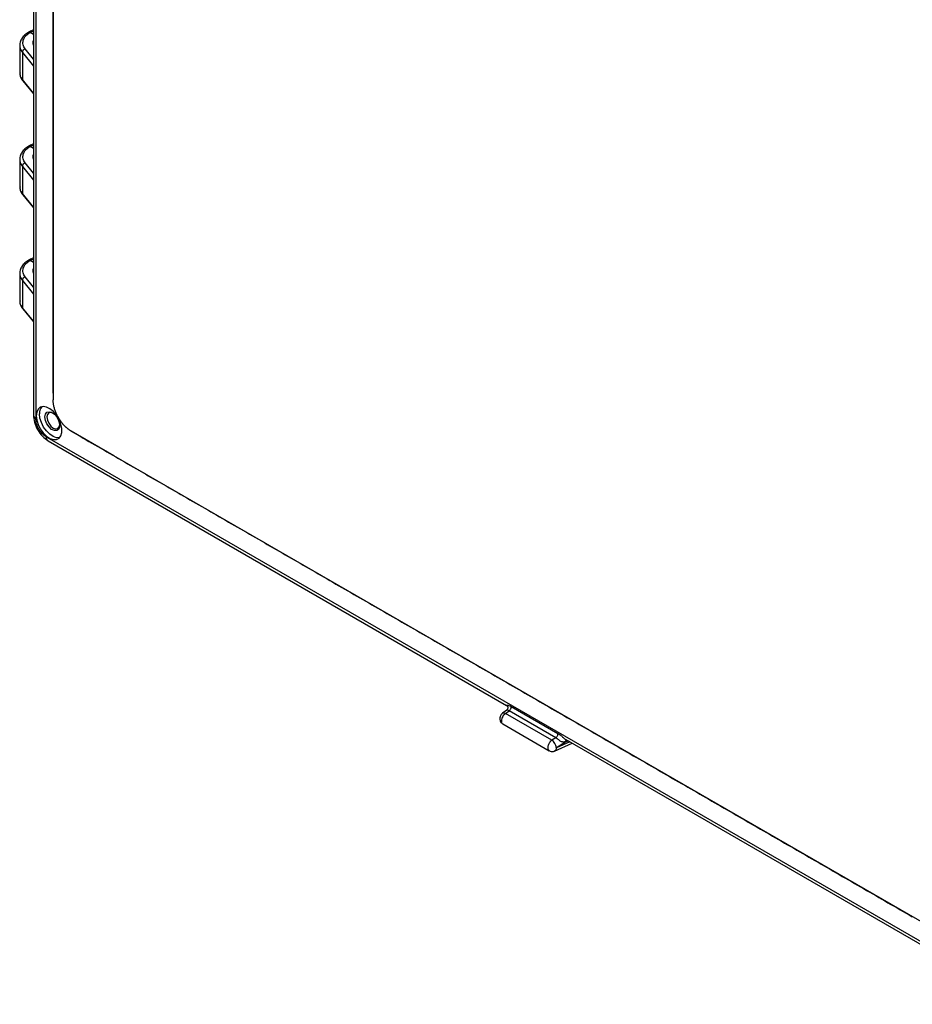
# Model space of a CAD drawing. Header units: inches. Extents: x 1.4 to 59.1, y 1.4 to 45.4.
# Tile 21 of 26: x 46.2 to 52.8, y 27.5 to 34.8. Entities that reach past the tile are written whole.
import ezdxf

# ---------------------------------------------------------------- set-up
doc = ezdxf.new("R2010")
doc.units = ezdxf.units.IN
doc.header["$LTSCALE"] = 5.5
doc.header["$MEASUREMENT"] = 0

msp = doc.modelspace()

# ---------------------------------------------------------------- linework, layer by layer
for p, q in [((46.2622, 41.3117), (46.262, 31.8618)), ((46.4084, 32.3393), (46.4086, 40.6357)), ((46.2395, 34.6903), (46.2621, 34.6988)), ((46.2395, 34.6903), (46.2621, 34.6773)), ((46.1613, 34.5955), (46.1613, 34.3888)), ((46.2621, 34.4926), (46.2024, 34.5672)), ((46.1809, 34.5418), (46.1809, 34.3405)), ((46.1809, 34.5418), (46.2621, 34.4404)), ((46.2621, 34.2409), (46.1809, 34.3405)), ((46.184, 34.3312), (46.2621, 34.2355)), ((46.2395, 33.8483), (46.2621, 33.8567)), ((46.2395, 33.8483), (46.2621, 33.8353)), ((46.1613, 33.7534), (46.1613, 33.5467)), ((46.1809, 33.6998), (46.1809, 33.4985)), ((46.1809, 33.6998), (46.2621, 33.5983)), ((46.2621, 33.6506), (46.2024, 33.7251)), ((46.2621, 33.3989), (46.1809, 33.4985)), ((46.184, 33.4891), (46.2621, 33.3934)), ((46.2395, 33.0062), (46.262, 33.0147)), ((46.2395, 33.0062), (46.262, 32.9932)), ((46.1613, 32.9114), (46.1613, 32.7047)), ((46.262, 32.8085), (46.2024, 32.8831)), ((46.1809, 32.8578), (46.1809, 32.6564)), ((46.1809, 32.8578), (46.262, 32.7563)), ((46.262, 32.5568), (46.1809, 32.6564)), ((46.184, 32.6471), (46.262, 32.5514)), ((46.4084, 32.3393), (46.4084, 32.3206)), ((46.4084, 32.3179), (46.4084, 32.3393)), ((46.4084, 32.0261), (46.4084, 32.3179)), ((46.4084, 32.0261), (46.4084, 31.9748)), ((46.4084, 32.0233), (46.4084, 31.9748)), ((46.8571, 31.5621), (46.5418, 31.7442)), ((46.3576, 31.7023), (46.3784, 31.6908)), ((46.3705, 31.674), (49.7577, 29.7185)), ((46.3784, 31.6908), (53.5479, 27.5518)), ((53.0694, 27.9756), (46.8571, 31.5621)), ((49.7584, 29.684), (49.726, 29.6605)), ((49.7494, 29.6591), (49.7767, 29.6788)), ((50.121, 29.48), (49.7767, 29.6788)), ((49.7919, 29.711), (50.1362, 29.5122)), ((50.0918, 29.4615), (49.7494, 29.6591)), ((49.7288, 29.5821), (50.0713, 29.3843)), ((50.121, 29.48), (50.0918, 29.4615)), ((50.1947, 29.4663), (53.5817, 27.5109)), ((50.2117, 29.4564), (50.2079, 29.4547)), ((50.1114, 29.3817), (50.2417, 29.4391)), ((50.125, 29.4078), (50.1914, 29.45)), ((50.2254, 29.4485), (50.125, 29.4042))]:
    msp.add_line(p, q)
at = {"flags": 128}
for points in [[(46.2832, 31.8583), (46.2867, 31.8267), (46.297, 31.7935), (46.3133, 31.7609), (46.3344, 31.7316), (46.3587, 31.7075), (46.3845, 31.6906), (46.4097, 31.6821), (46.4327, 31.6826), (46.4515, 31.692), (46.465, 31.7098), (46.4719, 31.7345), (46.4719, 31.7643), (46.465, 31.797), (46.4515, 31.8302), (46.4327, 31.8615), (46.4098, 31.8884), (46.3845, 31.9091), (46.3587, 31.9219), (46.3344, 31.926), (46.3133, 31.9209), (46.297, 31.9072), (46.2867, 31.8858), (46.2832, 31.8583)], [(46.4561, 31.6964), (46.4341, 31.6961), (46.4088, 31.7047), (46.383, 31.7216), (46.3587, 31.7456), (46.3376, 31.775), (46.3213, 31.8075), (46.311, 31.8408), (46.3075, 31.8723)], [(46.3476, 31.8492), (46.3513, 31.8699), (46.3619, 31.8835), (46.3779, 31.8882), (46.3973, 31.8834), (46.4173, 31.8697), (46.4353, 31.849), (46.4488, 31.824), (46.4561, 31.7982), (46.4561, 31.775), (46.4488, 31.7575), (46.4353, 31.7482), (46.4173, 31.7482), (46.3973, 31.7576), (46.3779, 31.7752), (46.3619, 31.7984), (46.3513, 31.8242), (46.3476, 31.8492)], [(46.4061, 31.8784), (46.3915, 31.8829), (46.3761, 31.8799), (46.3658, 31.868), (46.3622, 31.8492), (46.3658, 31.8262), (46.3761, 31.8025), (46.3915, 31.7817), (46.4096, 31.7671), (46.4277, 31.7608), (46.4431, 31.7638), (46.4534, 31.7756), (46.4569, 31.7905)]]:
    msp.add_lwpolyline(points, dxfattribs=at)
for centre, radius, start, end in [((46.2927, 31.8647), 0.0308, 185.32914, 245.98853), ((46.3802, 31.878), 0.073, 140.14513, 184.46863), ((46.3874, 31.6987), 0.03, 173.09758, 235.58778), ((50.0483, 29.3974), 0.0774, 7.72395, 55.84424)]:
    msp.add_arc(centre, radius, start, end)
for points, knots in [([(46.2803, 41.2865), (46.2803, 41.2856), (46.2803, 41.2836), (46.2805, 41.2787), (46.2807, 41.2723), (46.281, 41.2654), (46.2809, 41.2553), (46.281, 41.2352), (46.2809, 41.1923), (46.2809, 41.1063), (46.2809, 40.9343), (46.2809, 40.5903), (46.2809, 39.9024), (46.2809, 38.5265), (46.2809, 36.561), (46.2808, 34.5954), (46.2808, 33.2196), (46.2808, 32.5316), (46.2808, 32.1877), (46.2808, 32.0157), (46.2808, 31.9297), (46.2808, 31.8867), (46.2808, 31.8666), (46.2808, 31.8565), (46.2806, 31.8507), (46.2804, 31.8457), (46.2802, 31.8419), (46.2802, 31.8393), (46.2802, 31.8374), (46.2802, 31.8366)], [0, 0, 0, 0, 0.000281, 0.000633, 0.001528, 0.002274, 0.002783, 0.004733, 0.008633, 0.016433, 0.032032, 0.063231, 0.12563, 0.250426, 0.500019, 0.749612, 0.874408, 0.936807, 0.968006, 0.983605, 0.991405, 0.995305, 0.997255, 0.997768, 0.998512, 0.999164, 0.999387, 0.999729, 1, 1, 1, 1]), ([(46.4086, 40.2713), (46.4086, 40.201), (46.4085, 40.0605), (46.4085, 39.85), (46.4085, 39.6396), (46.4085, 39.4294), (46.4085, 39.2194), (46.4085, 39.0095), (46.4085, 38.7998), (46.4085, 38.5903), (46.4085, 38.3809), (46.4085, 38.1717), (46.4085, 37.9627), (46.4085, 37.7538), (46.4085, 37.5451), (46.4085, 37.3366), (46.4085, 37.1283), (46.4085, 36.9201), (46.4085, 36.7121), (46.4085, 36.5042), (46.4085, 36.2965), (46.4085, 36.089), (46.4085, 35.8817), (46.4085, 35.6745), (46.4085, 35.4675), (46.4085, 35.2607), (46.4085, 35.054), (46.4085, 34.8475), (46.4085, 34.6412), (46.4084, 34.4351), (46.4084, 34.2291), (46.4084, 34.0233), (46.4084, 33.8177), (46.4084, 33.6122), (46.4084, 33.4069), (46.4084, 33.2018), (46.4084, 32.9969), (46.4084, 32.7921), (46.4084, 32.5875), (46.4084, 32.3831), (46.4084, 32.1789), (46.4084, 32.0429), (46.4084, 31.9748)], [0, 0, 0, 0, 0.025001, 0.050002, 0.075003, 0.100004, 0.125004, 0.150004, 0.175005, 0.200005, 0.225005, 0.250005, 0.275004, 0.300004, 0.325004, 0.350003, 0.375003, 0.400002, 0.425002, 0.450001, 0.475001, 0.5, 0.524999, 0.549999, 0.574998, 0.599998, 0.624997, 0.649997, 0.674996, 0.699996, 0.724996, 0.749995, 0.774995, 0.799995, 0.824995, 0.849996, 0.874996, 0.899996, 0.924997, 0.949998, 0.974999, 1, 1, 1, 1]), ([(46.2286, 34.6922), (46.2184, 34.6854), (46.1978, 34.6717), (46.1765, 34.646), (46.1636, 34.6203), (46.1627, 34.6034), (46.1623, 34.5961)], [0, 0, 0, 0, 0.262603, 0.52857, 0.796618, 1, 1, 1, 1]), ([(46.2024, 34.5672), (46.1944, 34.5771), (46.1891, 34.5878), (46.1842, 34.6097), (46.1846, 34.6209), (46.1912, 34.6428), (46.1974, 34.6535), (46.2148, 34.6733), (46.2261, 34.6824), (46.2395, 34.6903)], [0, 0, 0, 0, 0.25, 0.25, 0.5, 0.5, 0.75, 0.75, 1, 1, 1, 1]), ([(46.2621, 34.7067), (46.2606, 34.7063), (46.2464, 34.7022), (46.235, 34.6957), (46.2247, 34.69)], [0, 0, 0, 0, 0.104448, 1, 1, 1, 1]), ([(46.2395, 34.6903), (46.2378, 34.6911), (46.234, 34.6929), (46.2299, 34.6929), (46.2281, 34.6917), (46.2277, 34.6915)], [0, 0, 0, 0, 0.386779, 0.873758, 1, 1, 1, 1]), ([(46.2621, 34.6297), (46.2601, 34.6245), (46.2563, 34.6147), (46.2581, 34.6033), (46.2613, 34.5977), (46.2621, 34.5964)], [0, 0, 0, 0, 0.476119, 0.874586, 1, 1, 1, 1]), ([(46.1636, 34.6077), (46.163, 34.6064), (46.1608, 34.6017), (46.1621, 34.5969), (46.1629, 34.5935)], [0, 0, 0, 0, 0.278587, 1, 1, 1, 1]), ([(46.1629, 34.5935), (46.1629, 34.586), (46.1627, 34.5681), (46.1742, 34.5515), (46.1809, 34.5418)], [0, 0, 0, 0, 0.416525, 1, 1, 1, 1]), ([(46.2024, 34.5672), (46.1967, 34.5656), (46.1912, 34.5619), (46.1832, 34.5526), (46.1809, 34.5469), (46.1809, 34.5418)], [0, 0, 0, 0, 0.5, 0.5, 1, 1, 1, 1]), ([(46.1613, 34.3927), (46.1623, 34.3812), (46.1643, 34.3585), (46.1789, 34.3387), (46.1862, 34.3289)], [0, 0, 0, 0, 0.503836, 1, 1, 1, 1]), ([(46.1639, 34.3908), (46.1633, 34.3851), (46.1613, 34.3678), (46.173, 34.3515), (46.1809, 34.3405)], [0, 0, 0, 0, 0.327251, 1, 1, 1, 1]), ([(46.1844, 34.3315), (46.1837, 34.3321), (46.1813, 34.3343), (46.1811, 34.3379), (46.1809, 34.3405)], [0, 0, 0, 0, 0.282929, 1, 1, 1, 1]), ([(46.2286, 33.8502), (46.2184, 33.8434), (46.1977, 33.8296), (46.1765, 33.8039), (46.1636, 33.7783), (46.1626, 33.7614), (46.1622, 33.7541)], [0, 0, 0, 0, 0.262603, 0.52857, 0.796618, 1, 1, 1, 1]), ([(46.2024, 33.7251), (46.1944, 33.7351), (46.1891, 33.7458), (46.1842, 33.7677), (46.1846, 33.7789), (46.1912, 33.8008), (46.1974, 33.8114), (46.2148, 33.8312), (46.2261, 33.8404), (46.2395, 33.8483)], [0, 0, 0, 0, 0.25, 0.25, 0.5, 0.5, 0.75, 0.75, 1, 1, 1, 1]), ([(46.2621, 33.8647), (46.2606, 33.8642), (46.2464, 33.8601), (46.235, 33.8537), (46.2247, 33.8479)], [0, 0, 0, 0, 0.104448, 1, 1, 1, 1]), ([(46.2395, 33.8483), (46.2378, 33.8491), (46.234, 33.8509), (46.2299, 33.8509), (46.2281, 33.8497), (46.2277, 33.8495)], [0, 0, 0, 0, 0.386779, 0.873758, 1, 1, 1, 1]), ([(46.1636, 33.7656), (46.163, 33.7643), (46.1608, 33.7597), (46.162, 33.7549), (46.1629, 33.7514)], [0, 0, 0, 0, 0.278587, 1, 1, 1, 1]), ([(46.1629, 33.7514), (46.1628, 33.744), (46.1627, 33.7261), (46.1742, 33.7095), (46.1809, 33.6998)], [0, 0, 0, 0, 0.416525, 1, 1, 1, 1]), ([(46.2621, 33.7877), (46.26, 33.7824), (46.2563, 33.7727), (46.2581, 33.7612), (46.2613, 33.7556), (46.2621, 33.7543)], [0, 0, 0, 0, 0.476119, 0.874586, 1, 1, 1, 1]), ([(46.2024, 33.7251), (46.1967, 33.7235), (46.1911, 33.7199), (46.1832, 33.7105), (46.1809, 33.7049), (46.1809, 33.6998)], [0, 0, 0, 0, 0.5, 0.5, 1, 1, 1, 1]), ([(46.1613, 33.5506), (46.1623, 33.5391), (46.1642, 33.5164), (46.1789, 33.4966), (46.1861, 33.4868)], [0, 0, 0, 0, 0.503836, 1, 1, 1, 1]), ([(46.1639, 33.5487), (46.1633, 33.5431), (46.1613, 33.5258), (46.173, 33.5094), (46.1809, 33.4985)], [0, 0, 0, 0, 0.327251, 1, 1, 1, 1]), ([(46.1844, 33.4894), (46.1837, 33.49), (46.1813, 33.4923), (46.1811, 33.4959), (46.1809, 33.4985)], [0, 0, 0, 0, 0.282929, 1, 1, 1, 1]), ([(46.262, 33.0226), (46.2606, 33.0222), (46.2464, 33.0181), (46.2349, 33.0116), (46.2247, 33.0059)], [0, 0, 0, 0, 0.104448, 1, 1, 1, 1]), ([(46.2286, 33.0081), (46.2183, 33.0013), (46.1977, 32.9876), (46.1765, 32.9619), (46.1636, 32.9362), (46.1626, 32.9193), (46.1622, 32.912)], [0, 0, 0, 0, 0.262603, 0.52857, 0.796618, 1, 1, 1, 1]), ([(46.2024, 32.8831), (46.1944, 32.893), (46.1891, 32.9037), (46.1842, 32.9257), (46.1846, 32.9369), (46.1912, 32.9587), (46.1973, 32.9694), (46.2148, 32.9892), (46.2261, 32.9983), (46.2395, 33.0062)], [0, 0, 0, 0, 0.25, 0.25, 0.5, 0.5, 0.75, 0.75, 1, 1, 1, 1]), ([(46.2395, 33.0062), (46.2378, 33.007), (46.234, 33.0088), (46.2299, 33.0088), (46.228, 33.0076), (46.2277, 33.0074)], [0, 0, 0, 0, 0.386779, 0.873758, 1, 1, 1, 1]), ([(46.262, 32.9456), (46.26, 32.9404), (46.2563, 32.9307), (46.2581, 32.9192), (46.2613, 32.9136), (46.262, 32.9123)], [0, 0, 0, 0, 0.476119, 0.874586, 1, 1, 1, 1]), ([(46.1636, 32.9236), (46.163, 32.9223), (46.1608, 32.9176), (46.162, 32.9128), (46.1629, 32.9094)], [0, 0, 0, 0, 0.278587, 1, 1, 1, 1]), ([(46.1629, 32.9094), (46.1628, 32.9019), (46.1627, 32.884), (46.1742, 32.8674), (46.1809, 32.8578)], [0, 0, 0, 0, 0.416525, 1, 1, 1, 1]), ([(46.2024, 32.8831), (46.1967, 32.8815), (46.1911, 32.8778), (46.1832, 32.8685), (46.1809, 32.8628), (46.1809, 32.8578)], [0, 0, 0, 0, 0.5, 0.5, 1, 1, 1, 1]), ([(46.1613, 32.7086), (46.1623, 32.6971), (46.1642, 32.6744), (46.1789, 32.6546), (46.1861, 32.6448)], [0, 0, 0, 0, 0.503837, 1, 1, 1, 1]), ([(46.1639, 32.7067), (46.1632, 32.701), (46.1613, 32.6837), (46.173, 32.6674), (46.1809, 32.6564)], [0, 0, 0, 0, 0.327252, 1, 1, 1, 1]), ([(46.1843, 32.6474), (46.1837, 32.648), (46.1813, 32.6502), (46.181, 32.6538), (46.1809, 32.6564)], [0, 0, 0, 0, 0.2829287, 1, 1, 1, 1]), ([(46.5418, 31.7442), (46.5401, 31.7452), (46.5366, 31.7472), (46.5315, 31.7505), (46.5264, 31.7541), (46.5213, 31.7578), (46.5163, 31.7617), (46.5114, 31.7658), (46.5065, 31.7701), (46.5016, 31.7746), (46.4969, 31.7792), (46.4922, 31.784), (46.4876, 31.7889), (46.4831, 31.7939), (46.4787, 31.7991), (46.4744, 31.8044), (46.4703, 31.8098), (46.4662, 31.8153), (46.4622, 31.8208), (46.4584, 31.8265), (46.4547, 31.8322), (46.4511, 31.8379), (46.4467, 31.8454), (46.4415, 31.8548), (46.4358, 31.8662), (46.4304, 31.8779), (46.4256, 31.8899), (46.4212, 31.902), (46.4174, 31.9143), (46.4142, 31.9266), (46.4117, 31.9389), (46.4098, 31.9512), (46.4086, 31.9632), (46.4085, 31.971), (46.4084, 31.9748)], [0, 0, 0, 0, 0.024847, 0.049595, 0.074244, 0.098792, 0.123239, 0.147584, 0.171826, 0.195964, 0.219998, 0.243927, 0.26775, 0.291466, 0.315075, 0.338576, 0.361969, 0.385252, 0.408425, 0.431488, 0.454439, 0.477278, 0.500005, 0.542492, 0.585587, 0.629287, 0.673585, 0.718478, 0.763959, 0.810023, 0.856666, 0.90388, 0.95166, 1, 1, 1, 1]), ([(46.262, 31.8632), (46.2635, 31.8458), (46.2666, 31.8109), (46.2916, 31.7545), (46.3276, 31.7044), (46.3562, 31.6841), (46.3705, 31.674)], [0, 0, 0, 0, 0.24991, 0.500168, 0.750341, 1, 1, 1, 1]), ([(46.3576, 31.7023), (46.3475, 31.7082), (46.3373, 31.7164), (46.3186, 31.7361), (46.31, 31.7477), (46.2956, 31.7726), (46.2899, 31.7858), (46.2822, 31.812), (46.2802, 31.8248), (46.2802, 31.8366)], [0, 0, 0, 0, 0.25, 0.25, 0.5, 0.5, 0.75, 0.75, 1, 1, 1, 1]), ([(46.5418, 31.7442), (46.6001, 31.7105), (46.7168, 31.6431), (46.8919, 31.542), (47.0673, 31.4408), (47.2427, 31.3395), (47.4184, 31.2381), (47.5941, 31.1366), (47.77, 31.0351), (47.9461, 30.9335), (48.1223, 30.8317), (48.2986, 30.7299), (48.4751, 30.628), (48.6518, 30.5261), (48.8285, 30.424), (49.0055, 30.3219), (49.1825, 30.2196), (49.3597, 30.1173), (49.5371, 30.0149), (49.7146, 29.9125), (49.8923, 29.8099), (50.0701, 29.7073), (50.248, 29.6045), (50.4261, 29.5017), (50.6043, 29.3988), (50.7827, 29.2959), (50.9612, 29.1928), (51.1398, 29.0897), (51.3186, 28.9864), (51.4975, 28.8831), (51.6766, 28.7798), (51.8558, 28.6763), (52.0352, 28.5727), (52.2147, 28.4691), (52.3944, 28.3654), (52.5741, 28.2616), (52.6941, 28.1923), (52.7541, 28.1577)], [0, 0, 0, 0, 0.028572, 0.057144, 0.085716, 0.114288, 0.14286, 0.171432, 0.200003, 0.228575, 0.257146, 0.285717, 0.314288, 0.34286, 0.371431, 0.400002, 0.428573, 0.457144, 0.485715, 0.514285, 0.542856, 0.571427, 0.599998, 0.628569, 0.65714, 0.685712, 0.714283, 0.742854, 0.771425, 0.799997, 0.828568, 0.85714, 0.885712, 0.914284, 0.942856, 0.971428, 1, 1, 1, 1]), ([(49.7578, 29.7187), (49.7572, 29.7191), (49.7559, 29.7202), (49.7592, 29.7214), (49.7658, 29.7211), (49.7767, 29.7187), (49.7861, 29.7139), (49.7919, 29.711)], [0, 0, 0, 0, 0.137986, 0.314454, 0.494345, 0.687972, 1, 1, 1, 1]), ([(49.7566, 29.7191), (49.7581, 29.7182), (49.761, 29.7165), (49.7653, 29.7109), (49.7677, 29.7024), (49.766, 29.6936), (49.7623, 29.6873), (49.7595, 29.685), (49.7581, 29.6838)], [0, 0, 0, 0, 0.137908, 0.269863, 0.507819, 0.741689, 0.868716, 1, 1, 1, 1]), ([(49.7767, 29.6788), (49.7729, 29.6807), (49.7669, 29.6837), (49.761, 29.6845), (49.7581, 29.6843), (49.7584, 29.684), (49.7584, 29.684)], [0, 0, 0, 0, 0.4228749, 0.6825908, 0.9820983, 1, 1, 1, 1]), ([(49.7767, 29.6788), (49.7793, 29.6806), (49.7818, 29.6831), (49.786, 29.6884), (49.7877, 29.6912), (49.7895, 29.6952), (49.7901, 29.6965), (49.791, 29.6993), (49.7914, 29.7008), (49.7923, 29.7052), (49.7924, 29.7083), (49.7919, 29.711)], [0, 0, 0, 0, 0.25, 0.25, 0.5, 0.5, 0.625, 0.625, 0.75, 0.75, 1, 1, 1, 1]), ([(49.7265, 29.6609), (49.725, 29.6598), (49.7221, 29.6575), (49.7168, 29.651), (49.7114, 29.641), (49.7079, 29.6277), (49.7076, 29.6147), (49.7103, 29.6031), (49.7154, 29.5936), (49.7222, 29.5862), (49.7277, 29.5828), (49.7304, 29.5812)], [0, 0, 0, 0, 0.0740033, 0.1469513, 0.2891533, 0.4267973, 0.5587725, 0.6835736, 0.7995498, 0.9052563, 1, 1, 1, 1]), ([(49.7494, 29.6591), (49.7456, 29.6561), (49.738, 29.6499), (49.7282, 29.6361), (49.7213, 29.6206), (49.7184, 29.6049), (49.7203, 29.5918), (49.7244, 29.5839), (49.7284, 29.5827), (49.7291, 29.5825)], [0, 0, 0, 0, 0.153823, 0.310403, 0.469738, 0.631827, 0.796667, 0.964258, 1, 1, 1, 1]), ([(49.7264, 29.6604), (49.7266, 29.6607), (49.7289, 29.6636), (49.737, 29.6641), (49.7453, 29.6608), (49.7494, 29.6591)], [0, 0, 0, 0, 0.0583846, 0.5291923, 1, 1, 1, 1]), ([(50.0918, 29.4615), (50.0878, 29.4583), (50.0805, 29.4525), (50.0722, 29.4408), (50.0662, 29.4291), (50.062, 29.4162), (50.0611, 29.4052), (50.0622, 29.3979), (50.0636, 29.3933), (50.066, 29.3885), (50.069, 29.3861), (50.0708, 29.3847)], [0, 0, 0, 0, 0.160577, 0.295279, 0.40399, 0.533943, 0.693627, 0.762393, 0.810937, 0.89085, 1, 1, 1, 1]), ([(50.121, 29.48), (50.1234, 29.4817), (50.1257, 29.4838), (50.1299, 29.4889), (50.1317, 29.4918), (50.1346, 29.4978), (50.1356, 29.5009), (50.1367, 29.5069), (50.1367, 29.5097), (50.1362, 29.5122)], [0, 0, 0, 0, 0.25, 0.25, 0.5, 0.5, 0.75, 0.75, 1, 1, 1, 1]), ([(50.1914, 29.45), (50.1902, 29.4497), (50.1878, 29.449), (50.1843, 29.4483), (50.1808, 29.4479), (50.1775, 29.4477), (50.1742, 29.4478), (50.171, 29.4482), (50.1658, 29.4492), (50.1587, 29.452), (50.1503, 29.4574), (50.1428, 29.4635), (50.1369, 29.4686), (50.1314, 29.4731), (50.1264, 29.4769), (50.1229, 29.4789), (50.121, 29.48)], [0, 0, 0, 0, 0.05377, 0.105888, 0.156474, 0.205658, 0.253583, 0.300403, 0.346285, 0.475929, 0.600425, 0.688158, 0.785362, 0.847563, 0.919076, 1, 1, 1, 1]), ([(50.1362, 29.5122), (50.1435, 29.5073), (50.1565, 29.4987), (50.173, 29.4833), (50.1853, 29.4724), (50.1916, 29.4683), (50.1947, 29.4663)], [0, 0, 0, 0, 0.382737, 0.679513, 0.842263, 1, 1, 1, 1]), ([(50.1914, 29.45), (50.1922, 29.4522), (50.1938, 29.4565), (50.1974, 29.4607), (50.2, 29.462), (50.2011, 29.4625)], [0, 0, 0, 0, 0.3884584, 0.7527757, 1, 1, 1, 1]), ([(50.0697, 29.3853), (50.0731, 29.3835), (50.0799, 29.3799), (50.0915, 29.378), (50.103, 29.3787), (50.1099, 29.3813), (50.1132, 29.3825)], [0, 0, 0, 0, 0.256643, 0.512835, 0.762553, 1, 1, 1, 1]), ([(50.125, 29.4042), (50.1241, 29.3997), (50.1224, 29.3906), (50.1171, 29.3834), (50.1129, 29.3827), (50.1122, 29.3826)], [0, 0, 0, 0, 0.458926, 0.917852, 1, 1, 1, 1]), ([(50.125, 29.4042), (50.1246, 29.4041), (50.1242, 29.4041), (50.1237, 29.4044), (50.1235, 29.4048), (50.1235, 29.4061), (50.1242, 29.4073), (50.125, 29.4078)], [0, 0, 0, 0, 0.25, 0.25, 0.5, 0.5, 1, 1, 1, 1])]:
    msp.add_open_spline(points, degree=3, knots=knots)
msp.add_open_spline([(50.1914, 29.45), (50.1967, 29.4507), (50.2022, 29.4523), (50.2079, 29.4547)], degree=3)

doc.saveas('drawing.dxf')
